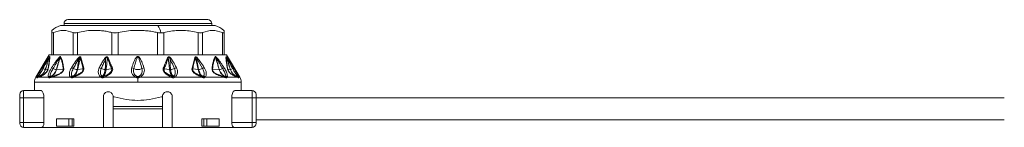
# Model space of a CAD drawing. Header units: millimetres. Extents: x -447 to 1924, y -61 to 422.
# Tile 18 of 57: x 90 to 290, y 158 to 180. Entities that reach past the tile are written whole.
import ezdxf

# ---------------------------------------------------------------- set-up
doc = ezdxf.new("R2010")
doc.units = ezdxf.units.MM

# ---------------------------------------------------------------- blocks, each defined once
blk = doc.blocks.new('Drawing View2')
at = {"color": 7, "linetype": 'Continuous', "lineweight": 18}
for p, q in [((0.69, 0.4), (30.69, 0.4)), ((0.69, 0), (0.69, 0.4)), ((1.49, 1.2), (29.89, 1.2)), ((30.69, 0), (30.69, 0.4)), ((-1.81, -6), (-1.81, -1.43)), ((-1.47, -6), (-1.47, -1.43)), ((0, 0), (19.75, 0)), ((2.54, -6), (2.54, -1.43)), ((3.46, -6), (3.46, -1.43)), ((10.42, -6), (10.42, -1.43)), ((11.67, -6), (11.67, -1.43)), ((19.71, -6), (19.71, -1.43)), ((19.75, 0), (31.38, 0)), ((20.96, -6), (20.96, -1.43)), ((27.92, -6), (27.92, -1.43)), ((28.84, -6), (28.84, -1.43)), ((32.86, -6), (32.86, -1.43)), ((33.19, -1), (33.19, -1.43)), ((33.19, -6), (33.19, -1.43)), ((-2.31, -6), (-5.02, -10.52)), ((-3.74, -8.59), (-3.34, -7.96)), ((-2.31, -6), (-1.81, -6)), ((-1.59, -6), (-1.8, -6)), ((-1.59, -6), (2.68, -6)), ((3.26, -6), (2.68, -6)), ((3.26, -6), (10.64, -6)), ((4.11, -6.49), (4.69, -8.71)), ((11.43, -6), (10.64, -6)), ((11.43, -6), (19.95, -6)), ((20.74, -6), (19.95, -6)), ((20.74, -6), (28.12, -6)), ((27.27, -6.49), (26.69, -8.71)), ((28.81, -8.78), (27.68, -6.74)), ((28.7, -6), (28.12, -6)), ((28.7, -6), (32.97, -6)), ((33.18, -6), (32.97, -6)), ((33.19, -6), (33.69, -6)), ((33.69, -6), (36.41, -10.52)), ((-3.1, -8.97), (-2.6, -8.91)), ((-0.83, -8.97), (0.52, -8.87)), ((3.47, -8.97), (4.54, -8.82)), ((9.24, -8.96), (10.32, -8.81)), ((22.14, -8.96), (21.06, -8.81)), ((27.91, -8.97), (26.84, -8.82)), ((32.21, -8.97), (30.86, -8.87)), ((33.98, -8.91), (34.48, -8.97)), ((-5.31, -11.55), (-5.31, -13.25)), ((15.69, -11.55), (-5.31, -11.55)), ((-4.78, -10.52), (-5.02, -10.52)), ((-4.48, -10.52), (-4.77, -10.65)), ((-2.46, -10.52), (-4.48, -10.52)), ((2.04, -10.52), (-1.9, -10.52)), ((8.2, -10.52), (2.63, -10.52)), ((15.25, -10.52), (8.87, -10.52)), ((15.69, -10.4), (15.69, -10.65)), ((15.69, -11.55), (15.69, -10.65)), ((36.69, -11.55), (15.69, -11.55)), ((22.51, -10.52), (16.13, -10.52)), ((28.75, -10.52), (23.18, -10.52)), ((33.28, -10.52), (29.34, -10.52)), ((35.86, -10.52), (33.84, -10.52)), ((36.15, -10.65), (35.86, -10.52)), ((36.41, -10.52), (36.16, -10.52)), ((36.69, -13.25), (36.69, -11.55)), ((-7.51, -14.75), (-7.51, -13.25)), ((-7.51, -13.25), (-4, -13.25)), ((35.38, -13.25), (38.89, -13.25)), ((38.89, -13.25), (38.89, -14.75)), ((-8.31, -14.75), (-8.31, -14.05)), ((-8.31, -14.75), (-7.51, -14.75)), ((-8.31, -19.75), (-8.31, -14.75)), ((-7.51, -19.75), (-7.51, -14.75)), ((-7.51, -14.75), (-3.38, -14.75)), ((-3.38, -19.75), (-3.38, -14.75)), ((8.69, -14.5), (8.69, -20.75)), ((10.69, -14.5), (10.9, -14.5)), ((10.69, -16.5), (10.69, -14.5)), ((20.48, -14.5), (20.69, -14.5)), ((20.69, -14.5), (20.69, -16.5)), ((22.69, -20.75), (22.69, -14.5)), ((34.76, -19.75), (34.76, -14.75)), ((34.76, -14.75), (38.89, -14.75)), ((39.69, -14.75), (38.89, -14.75)), ((38.89, -14.75), (38.89, -19.75)), ((39.69, -14.05), (39.69, -14.75)), ((39.69, -14.75), (191.69, -14.75)), ((39.69, -14.75), (39.69, -19.75)), ((20.69, -16.5), (10.69, -16.5)), ((10.69, -17), (10.69, -16.5)), ((20.69, -17), (10.69, -17)), ((10.69, -20.75), (10.69, -17)), ((20.69, -17), (20.69, -16.5)), ((20.69, -17), (20.69, -20.75)), ((-8.31, -19.75), (-8.31, -19.95)), ((-8.31, -19.75), (-7.51, -19.75)), ((-7.51, -20.75), (-7.51, -19.75)), ((-7.51, -19.75), (-3.38, -19.75)), ((-0.82, -19), (-0.82, -20.5)), ((1.65, -19), (-0.82, -19)), ((1.65, -20.5), (1.65, -19)), ((1.65, -19), (2.32, -19)), ((2.32, -20.5), (2.32, -19)), ((2.71, -19), (2.32, -19)), ((2.71, -19), (2.71, -20.5)), ((28.67, -19), (28.67, -20.5)), ((29.06, -19), (28.67, -19)), ((29.06, -19), (29.73, -19)), ((29.06, -20.5), (29.06, -19)), ((29.73, -20.5), (29.73, -19)), ((32.2, -19), (29.73, -19)), ((32.2, -19), (32.2, -20.5)), ((38.89, -19.75), (34.76, -19.75)), ((38.89, -19.75), (38.89, -20.75)), ((39.69, -19.75), (38.89, -19.75)), ((39.69, -19.25), (191.69, -19.25)), ((39.69, -19.75), (39.69, -19.95)), ((-3.81, -20.75), (-7.51, -20.75)), ((-3.81, -20.75), (8.69, -20.75)), ((1.65, -20.5), (-0.82, -20.5)), ((2.32, -20.5), (1.65, -20.5)), ((2.71, -20.5), (2.32, -20.5)), ((10.69, -20.75), (8.69, -20.75)), ((10.69, -20.75), (20.69, -20.75)), ((22.69, -20.75), (20.69, -20.75)), ((22.69, -20.75), (35.19, -20.75)), ((29.06, -20.5), (28.67, -20.5)), ((29.73, -20.5), (29.06, -20.5)), ((32.2, -20.5), (29.73, -20.5)), ((38.89, -20.75), (35.19, -20.75))]:
    blk.add_line(p, q, dxfattribs=at)
for centre, radius, start, end in [((1.49, 0.4), 0.8, 90, 180), ((29.89, 0.4), 0.8, 0, 90), ((29.85, -4.92), 5.15, 49.5824, 72.7451), ((1.53, -4.92), 5.15, 107.2549, 130.4305), ((16.54, -2.16), 3.87, 9.576, 33.9463), ((-1.98, -6.49), 0.324, 155.8429, 174.655), ((-1.8, -6.59), 0.49, 147.2626, 160.2891), ((0.14, -6.38), 0.386, 187.5089, 203.9881), ((0.38, -6.68), 0.526, 140.7173, 153.7493), ((-7.33, -19.32), 16.73, 48.7638, 49.3774), ((4.42, -6.97), 0.57, 122.4971, 138.7551), ((8.23, -8.11), 1.55, 54.1818, 62.9072), ((10.02, -7.33), 0.791, 114.7837, 129.6376), ((21.36, -7.33), 0.791, 50.3624, 65.2163), ((23.15, -8.11), 1.55, 117.0941, 125.8165), ((26.96, -6.97), 0.57, 41.2449, 57.5029), ((38.77, -19.4), 16.84, 130.6238, 131.2337), ((31, -6.68), 0.526, 26.2508, 39.2827), ((31.24, -6.38), 0.386, 336.0145, 352.4888), ((33.19, -6.59), 0.49, 19.7109, 32.7374), ((33.36, -6.49), 0.324, 5.3451, 24.157), ((-3.36, -8.42), 0.414, 204.0865, 239.4434), ((-2.6, -7.13), 1.91, 239.4043, 254.6198), ((-3.11, -8.94), 0.0356, 267.4158, 276.3201), ((-2.32, -9.04), 0.304, 131.4359, 155.0717), ((-16.88, -31.82), 27.68, 56.3517, 57.0582), ((-0.63, -6.89), 2.1, 244.1185, 263.6115), ((0.87, -9.14), 0.446, 123.9682, 142.8148), ((1.56, -10.31), 1.84, 56.6046, 69.537), ((3.54, -6.58), 2.4, 246.2439, 265.3332), ((4.93, -9.23), 0.573, 115.027, 133.6959), ((7.53, -9.84), 1.29, 55.3117, 75.3484), ((9.17, -6.79), 2.19, 245.4117, 266.2911), ((10.81, -9.47), 0.815, 110.5166, 126.6125), ((14.28, -9.49), 0.913, 50.851, 78.7073), ((15.69, -7.16), 1.82, 242.6733, 297.3267), ((17.1, -9.49), 0.913, 101.2927, 129.149), ((20.57, -9.47), 0.815, 53.3875, 69.4834), ((22.21, -6.79), 2.19, 273.7089, 294.5883), ((23.85, -9.84), 1.29, 104.6516, 124.6883), ((26.45, -9.23), 0.573, 46.3041, 64.973), ((27.84, -6.58), 2.4, 274.6668, 293.7561), ((29.82, -10.31), 1.84, 110.463, 123.3954), ((30.51, -9.14), 0.446, 37.1852, 56.0318), ((32.23, -8.64), 0.332, 265.9431, 271.6453), ((32.01, -6.89), 2.1, 276.3884, 295.8815), ((48.26, -31.82), 27.68, 122.9418, 123.6483), ((33.7, -9.04), 0.304, 24.9283, 48.5641), ((34.49, -8.94), 0.0357, 263.7523, 272.6346), ((33.98, -7.13), 1.91, 285.3802, 300.5957), ((34.74, -8.42), 0.414, 300.5566, 335.9135), ((-3.31, -11.55), 2, 149.0362, 180), ((-4.4, -10.8), 0.47, 100.9672, 144.8077), ((-4.34, -10.87), 0.5, 109.1019, 153.0969), ((-4.33, -10.86), 0.482, 109.3625, 154.2596), ((-4.07, -10.75), 0.464, 111.8132, 151.3198), ((-2.04, -10.88), 0.556, 101.6448, 140.4638), ((-1.91, -10.86), 0.489, 111.492, 154.5199), ((-1.88, -10.76), 0.399, 113.9413, 162.016), ((-1.55, -10.65), 0.374, 116.4592, 160.1268), ((2.49, -10.89), 0.575, 104.4162, 140.4213), ((2.63, -10.85), 0.506, 114.2513, 153.2837), ((2.76, -10.55), 0.248, 134.0214, 187.8098), ((2.86, -10.49), 0.235, 136.7077, 188.1385), ((8.64, -10.84), 0.543, 110.8768, 144.3208), ((8.8, -10.82), 0.521, 122.0688, 155.3334), ((15.77, -10.8), 0.582, 126.5982, 151.6209), ((15.61, -10.8), 0.582, 28.3791, 53.4018), ((22.58, -10.82), 0.521, 24.6665, 57.9313), ((22.74, -10.84), 0.543, 35.6794, 69.1233), ((28.52, -10.49), 0.235, 351.8615, 43.2923), ((28.62, -10.55), 0.248, 352.1904, 45.9787), ((28.75, -10.85), 0.506, 26.7162, 65.7487), ((28.89, -10.89), 0.575, 39.5788, 75.5838), ((32.93, -10.65), 0.374, 19.8732, 63.5408), ((33.26, -10.76), 0.399, 17.9841, 66.0586), ((33.29, -10.86), 0.489, 25.4801, 68.508), ((33.42, -10.88), 0.556, 39.5362, 78.3552), ((35.45, -10.75), 0.464, 28.6802, 68.1868), ((35.78, -10.8), 0.47, 35.1923, 79.0329), ((35.71, -10.86), 0.482, 25.7404, 70.6374), ((35.72, -10.87), 0.5, 26.9031, 70.898), ((34.69, -11.55), 2, 0, 30.9638), ((-7.51, -14.05), 0.8, 90, 180), ((38.89, -14.05), 0.8, 0, 90), ((-7.51, -19.95), 0.8, 180, 270), ((38.89, -19.95), 0.8, 270, 0)]:
    blk.add_arc(centre, radius, start, end, dxfattribs=at)
for points, knots in [([(-1.81, -1.43), (-1.81, -1.14), (-1.81, -0.85), (-1.81, -1), (-1.81, -1)], [0, 0, 0, 0, 0.998199, 1, 1, 1, 1]), ([(2.54, -1.43), (1.87, -1.22), (0.54, -0.78), (-0.8, -1.22), (-1.47, -1.43)], [0, 0, 0, 0, 0.499632, 1, 1, 1, 1]), ([(10.42, -1.43), (10.11, -1.36), (9.48, -1.2), (8.52, -1.07), (7.47, -0.99), (6.27, -0.99), (4.9, -1.1), (3.95, -1.32), (3.46, -1.43)], [0, 0, 0, 0, 0.135419, 0.274991, 0.415244, 0.585607, 0.785782, 1, 1, 1, 1]), ([(19.71, -1.43), (19.35, -1.36), (18.63, -1.2), (17.51, -1.07), (16.3, -0.99), (14.92, -0.99), (13.34, -1.1), (12.24, -1.32), (11.67, -1.43)], [0, 0, 0, 0, 0.135414, 0.274984, 0.415234, 0.58558, 0.78576, 1, 1, 1, 1]), ([(19.71, -1.43), (19.83, -1.46), (20.05, -1.51), (20.26, -1.51), (20.36, -1.52)], [0, 0, 0, 0, 0.573868, 1, 1, 1, 1]), ([(20.36, -1.52), (20.47, -1.51), (20.68, -1.5), (20.87, -1.46), (20.96, -1.43)], [0, 0, 0, 0, 0.54545, 1, 1, 1, 1]), ([(27.92, -1.43), (27.43, -1.32), (26.48, -1.1), (25.11, -1), (23.27, -0.98), (21.91, -1.25), (20.96, -1.43)], [0, 0, 0, 0, 0.21393, 0.414834, 0.587057, 1, 1, 1, 1]), ([(32.86, -1.43), (32.18, -1.22), (30.85, -0.78), (29.51, -1.22), (28.84, -1.43)], [0, 0, 0, 0, 0.500234, 1, 1, 1, 1]), ([(-3.58, -8.78), (-3.37, -8.41), (-3.03, -7.82), (-2.65, -7.11), (-2.43, -6.7), (-2.34, -6.53), (-2.3, -6.46)], [0, 0, 0, 0, 0.470738, 0.766879, 0.908603, 1, 1, 1, 1]), ([(-3.34, -7.96), (-3.25, -7.81), (-3.01, -7.44), (-2.71, -6.97), (-2.44, -6.57), (-2.32, -6.42), (-2.28, -6.36)], [0, 0, 0, 0, 0.253563, 0.655047, 0.855267, 1, 1, 1, 1]), ([(-2.3, -6.46), (-2.35, -6.63), (-2.45, -6.97), (-2.63, -7.51), (-2.85, -8.18), (-3.01, -8.68), (-3.11, -8.97)], [0, 0, 0, 0, 0.201655, 0.404918, 0.64705, 1, 1, 1, 1]), ([(-2.27, -6.42), (-2.33, -6.6), (-2.44, -6.94), (-2.62, -7.49), (-2.84, -8.16), (-3, -8.67), (-3.1, -8.97)], [0, 0, 0, 0, 0.215335, 0.398234, 0.642077, 1, 1, 1, 1]), ([(-2.27, -6.42), (-2.26, -6.59), (-2.24, -6.91), (-2.38, -7.83), (-2.52, -8.53), (-2.6, -8.91)], [0, 0, 0, 0, 0.3425593, 0.6462348, 1, 1, 1, 1]), ([(-2.22, -6.32), (-2.21, -6.47), (-2.19, -6.75), (-2.3, -7.62), (-2.44, -8.37), (-2.52, -8.81)], [0, 0, 0, 0, 0.308412, 0.587789, 1, 1, 1, 1]), ([(-2.3, -6.46), (-2.3, -6.45), (-2.29, -6.44), (-2.28, -6.42), (-2.27, -6.41), (-2.27, -6.41), (-2.27, -6.42), (-2.27, -6.42)], [0, 0, 0, 0, 0.312066, 0.577689, 0.709478, 0.846396, 1, 1, 1, 1]), ([(-2.28, -6.36), (-2.26, -6.34), (-2.24, -6.32), (-2.22, -6.31), (-2.22, -6.32), (-2.22, -6.32)], [0, 0, 0, 0, 0.527893, 0.7496455, 1, 1, 1, 1]), ([(-1.83, -8.59), (-1.61, -8.27), (-1.25, -7.73), (-0.73, -6.99), (-0.4, -6.61), (-0.24, -6.43)], [0, 0, 0, 0, 0.427707, 0.722359, 1, 1, 1, 1]), ([(-1.54, -8.78), (-1.35, -8.45), (-1.02, -7.9), (-0.59, -7.15), (-0.33, -6.73), (-0.21, -6.53)], [0, 0, 0, 0, 0.4373839, 0.7346037, 1, 1, 1, 1]), ([(-0.21, -6.53), (-0.29, -6.86), (-0.48, -7.68), (-0.72, -8.49), (-0.86, -8.97)], [0, 0, 0, 0, 0.404874, 1, 1, 1, 1]), ([(-0.09, -6.44), (-0.14, -6.61), (-0.24, -6.94), (-0.4, -7.49), (-0.59, -8.16), (-0.74, -8.68), (-0.83, -8.97)], [0, 0, 0, 0, 0.199401, 0.389589, 0.65075, 1, 1, 1, 1]), ([(-0.24, -6.43), (-0.22, -6.4), (-0.17, -6.36), (-0.11, -6.33), (-0.08, -6.32), (-0.05, -6.32), (-0.03, -6.33), (-0.03, -6.34)], [0, 0, 0, 0, 0.303841, 0.543349, 0.671179, 0.821746, 1, 1, 1, 1]), ([(-0.21, -6.53), (-0.2, -6.51), (-0.17, -6.48), (-0.14, -6.44), (-0.12, -6.42), (-0.11, -6.42), (-0.1, -6.42), (-0.1, -6.43), (-0.09, -6.44), (-0.09, -6.44)], [0, 0, 0, 0, 0.3366965, 0.5652326, 0.6587129, 0.7523062, 0.8216938, 0.9026669, 1, 1, 1, 1]), ([(-0.09, -6.44), (0.02, -6.67), (0.22, -7.09), (0.41, -7.94), (0.48, -8.54), (0.52, -8.87)], [0, 0, 0, 0, 0.364986, 0.653176, 1, 1, 1, 1]), ([(-0.03, -6.34), (0.07, -6.52), (0.27, -6.88), (0.43, -7.54), (0.55, -8.18), (0.6, -8.57), (0.62, -8.77)], [0, 0, 0, 0, 0.283427, 0.598157, 0.79281, 1, 1, 1, 1]), ([(2.2, -8.59), (2.46, -8.17), (2.88, -7.49), (3.38, -6.86), (3.57, -6.62)], [0, 0, 0, 0, 0.629625, 1, 1, 1, 1]), ([(2.57, -8.78), (2.73, -8.49), (2.97, -8.06), (3.27, -7.5), (3.49, -7.11), (3.63, -6.87), (3.7, -6.74)], [0, 0, 0, 0, 0.429633, 0.636413, 0.813229, 1, 1, 1, 1]), ([(3.7, -6.74), (3.67, -7.09), (3.59, -7.83), (3.43, -8.57), (3.34, -8.97)], [0, 0, 0, 0, 0.460533, 1, 1, 1, 1]), ([(3.99, -6.59), (3.95, -6.76), (3.87, -7.1), (3.75, -7.65), (3.62, -8.27), (3.52, -8.72), (3.47, -8.97)], [0, 0, 0, 0, 0.213459, 0.429379, 0.690191, 1, 1, 1, 1]), ([(3.57, -6.62), (3.61, -6.58), (3.67, -6.51), (3.78, -6.43), (3.87, -6.37), (3.95, -6.35), (4.02, -6.36), (4.08, -6.41), (4.1, -6.46), (4.11, -6.49)], [0, 0, 0, 0, 0.202674, 0.363901, 0.493169, 0.594446, 0.716905, 0.852714, 1, 1, 1, 1]), ([(3.7, -6.74), (3.73, -6.7), (3.77, -6.62), (3.84, -6.53), (3.89, -6.48), (3.93, -6.46), (3.95, -6.46), (3.96, -6.47), (3.97, -6.49), (3.98, -6.53), (3.99, -6.57), (3.99, -6.59)], [0, 0, 0, 0, 0.274116, 0.463194, 0.592982, 0.653123, 0.685144, 0.720858, 0.783468, 0.856593, 1, 1, 1, 1]), ([(3.99, -6.59), (4.1, -6.98), (4.31, -7.69), (4.46, -8.46), (4.54, -8.82)], [0, 0, 0, 0, 0.53826, 1, 1, 1, 1]), ([(7.86, -8.59), (7.99, -8.32), (8.2, -7.93), (8.48, -7.42), (8.7, -7.07), (8.86, -6.84), (8.94, -6.73)], [0, 0, 0, 0, 0.420929, 0.628617, 0.808166, 1, 1, 1, 1]), ([(8.26, -8.78), (8.39, -8.5), (8.56, -8.1), (8.8, -7.58), (8.97, -7.21), (9.08, -6.97), (9.14, -6.85)], [0, 0, 0, 0, 0.425602, 0.634107, 0.812726, 1, 1, 1, 1]), ([(8.94, -6.73), (8.98, -6.68), (9.06, -6.58), (9.19, -6.47), (9.32, -6.4), (9.45, -6.38), (9.55, -6.42), (9.63, -6.5), (9.67, -6.57), (9.69, -6.61)], [0, 0, 0, 0, 0.195281, 0.351729, 0.494735, 0.605844, 0.71819, 0.84666, 1, 1, 1, 1]), ([(9.14, -6.85), (9.14, -7.18), (9.15, -7.89), (9.07, -8.59), (9.03, -8.97)], [0, 0, 0, 0, 0.4557088, 1, 1, 1, 1]), ([(9.14, -6.85), (9.18, -6.76), (9.23, -6.65), (9.32, -6.54), (9.37, -6.5), (9.41, -6.5), (9.43, -6.5), (9.45, -6.51), (9.47, -6.54), (9.5, -6.62), (9.51, -6.68), (9.52, -6.72)], [0, 0, 0, 0, 0.3889974, 0.4912743, 0.5782214, 0.607166, 0.63573, 0.6660148, 0.7004174, 0.8248318, 1, 1, 1, 1]), ([(9.52, -6.72), (9.49, -6.88), (9.45, -7.2), (9.39, -7.72), (9.32, -8.3), (9.27, -8.73), (9.24, -8.96)], [0, 0, 0, 0, 0.21465, 0.427263, 0.688154, 1, 1, 1, 1]), ([(9.52, -6.72), (9.69, -7.15), (9.97, -7.83), (10.23, -8.54), (10.32, -8.81)], [0, 0, 0, 0, 0.619883, 1, 1, 1, 1]), ([(9.69, -6.61), (9.87, -7.04), (10.16, -7.72), (10.42, -8.43), (10.52, -8.7)], [0, 0, 0, 0, 0.620107, 1, 1, 1, 1]), ([(16.92, -8.59), (16.78, -8.17), (16.56, -7.52), (16.22, -6.78), (15.97, -6.44), (15.81, -6.34), (15.72, -6.31), (15.6, -6.32), (15.47, -6.39), (15.31, -6.56), (15.1, -6.9), (14.8, -7.59), (14.59, -8.2), (14.46, -8.59)], [0, 0, 0, 0, 0.25126, 0.396042, 0.462455, 0.47993, 0.495701, 0.509284, 0.540179, 0.56984, 0.63555, 0.761953, 1, 1, 1, 1]), ([(16.53, -8.78), (16.41, -8.35), (16.22, -7.69), (15.98, -6.93), (15.85, -6.57), (15.76, -6.45), (15.73, -6.43), (15.71, -6.42), (15.69, -6.41), (15.65, -6.42), (15.61, -6.46), (15.56, -6.53), (15.49, -6.69), (15.36, -7.04), (15.14, -7.76), (14.97, -8.37), (14.85, -8.78)], [0, 0, 0, 0, 0.264351, 0.412633, 0.474696, 0.48507, 0.49331, 0.496676, 0.499653, 0.505093, 0.516526, 0.530686, 0.554354, 0.619061, 0.749435, 1, 1, 1, 1]), ([(21.69, -6.61), (21.51, -7.04), (21.22, -7.72), (20.96, -8.43), (20.86, -8.7)], [0, 0, 0, 0, 0.620302, 1, 1, 1, 1]), ([(21.86, -6.72), (21.69, -7.15), (21.41, -7.83), (21.15, -8.54), (21.06, -8.81)], [0, 0, 0, 0, 0.620078, 1, 1, 1, 1]), ([(22.44, -6.73), (22.4, -6.67), (22.31, -6.57), (22.17, -6.45), (22.03, -6.39), (21.91, -6.38), (21.81, -6.43), (21.74, -6.51), (21.71, -6.58), (21.69, -6.61)], [0, 0, 0, 0, 0.215253, 0.384528, 0.526066, 0.634008, 0.741365, 0.859377, 1, 1, 1, 1]), ([(22.24, -6.85), (22.2, -6.77), (22.15, -6.65), (22.05, -6.54), (22.01, -6.51), (21.98, -6.5), (21.96, -6.5), (21.93, -6.51), (21.9, -6.55), (21.88, -6.62), (21.87, -6.69), (21.86, -6.72)], [0, 0, 0, 0, 0.388357, 0.520208, 0.561559, 0.599385, 0.626917, 0.655418, 0.720654, 0.8386, 1, 1, 1, 1]), ([(22.14, -8.96), (22.09, -8.57), (22.03, -8.02), (21.95, -7.36), (21.9, -7), (21.88, -6.8), (21.86, -6.72)], [0, 0, 0, 0, 0.523004, 0.738676, 0.891237, 1, 1, 1, 1]), ([(22.35, -8.97), (22.29, -8.47), (22.21, -7.77), (22.23, -7.06), (22.24, -6.85)], [0, 0, 0, 0, 0.713706, 1, 1, 1, 1]), ([(23.12, -8.78), (22.93, -8.36), (22.65, -7.72), (22.35, -7.08), (22.24, -6.85)], [0, 0, 0, 0, 0.653194, 1, 1, 1, 1]), ([(23.52, -8.59), (23.32, -8.18), (22.99, -7.54), (22.59, -6.94), (22.44, -6.73)], [0, 0, 0, 0, 0.647777, 1, 1, 1, 1]), ([(27.39, -6.59), (27.28, -6.98), (27.07, -7.69), (26.92, -8.46), (26.84, -8.82)], [0, 0, 0, 0, 0.538008, 1, 1, 1, 1]), ([(27.81, -6.62), (27.76, -6.57), (27.66, -6.46), (27.51, -6.37), (27.41, -6.35), (27.34, -6.37), (27.3, -6.42), (27.28, -6.46), (27.27, -6.49)], [0, 0, 0, 0, 0.288282, 0.527872, 0.63604, 0.745985, 0.866726, 1, 1, 1, 1]), ([(27.68, -6.74), (27.64, -6.67), (27.59, -6.59), (27.52, -6.51), (27.49, -6.48), (27.47, -6.47), (27.44, -6.46), (27.43, -6.47), (27.41, -6.48), (27.4, -6.53), (27.39, -6.57), (27.39, -6.59)], [0, 0, 0, 0, 0.417962, 0.499227, 0.568004, 0.625153, 0.663526, 0.70174, 0.744407, 0.854368, 1, 1, 1, 1]), ([(27.91, -8.97), (27.82, -8.56), (27.7, -7.97), (27.54, -7.25), (27.46, -6.87), (27.41, -6.67), (27.39, -6.59)], [0, 0, 0, 0, 0.520969, 0.746084, 0.897635, 1, 1, 1, 1]), ([(28.04, -8.97), (27.92, -8.44), (27.75, -7.7), (27.69, -6.96), (27.68, -6.74)], [0, 0, 0, 0, 0.71325, 1, 1, 1, 1]), ([(29.18, -8.59), (28.94, -8.21), (28.52, -7.53), (28.03, -6.9), (27.81, -6.62)], [0, 0, 0, 0, 0.570277, 1, 1, 1, 1]), ([(31.41, -6.34), (31.31, -6.52), (31.11, -6.88), (30.95, -7.54), (30.83, -8.18), (30.78, -8.57), (30.76, -8.77)], [0, 0, 0, 0, 0.2837068, 0.5987607, 0.793171, 1, 1, 1, 1]), ([(31.47, -6.44), (31.36, -6.67), (31.16, -7.09), (30.97, -7.94), (30.9, -8.54), (30.86, -8.87)], [0, 0, 0, 0, 0.365567, 0.653732, 1, 1, 1, 1]), ([(31.62, -6.43), (31.6, -6.4), (31.55, -6.36), (31.49, -6.33), (31.45, -6.32), (31.43, -6.32), (31.41, -6.34), (31.41, -6.34)], [0, 0, 0, 0, 0.317365, 0.562223, 0.68531, 0.828098, 1, 1, 1, 1]), ([(31.59, -6.53), (31.58, -6.51), (31.55, -6.47), (31.52, -6.44), (31.5, -6.42), (31.49, -6.42), (31.48, -6.42), (31.48, -6.43), (31.47, -6.44), (31.47, -6.44)], [0, 0, 0, 0, 0.350592, 0.583117, 0.673422, 0.761724, 0.827666, 0.905665, 1, 1, 1, 1]), ([(32.21, -8.97), (32.09, -8.56), (31.91, -7.96), (31.7, -7.22), (31.58, -6.79), (31.5, -6.55), (31.47, -6.44)], [0, 0, 0, 0, 0.493755, 0.710629, 0.876371, 1, 1, 1, 1]), ([(32.24, -8.97), (32.15, -8.64), (31.99, -8.08), (31.75, -7.26), (31.65, -6.78), (31.59, -6.53)], [0, 0, 0, 0, 0.40792, 0.697704, 1, 1, 1, 1]), ([(32.92, -8.78), (32.73, -8.46), (32.41, -7.92), (31.98, -7.17), (31.72, -6.74), (31.59, -6.53)], [0, 0, 0, 0, 0.425144, 0.717363, 1, 1, 1, 1]), ([(33.21, -8.59), (33, -8.28), (32.64, -7.75), (32.13, -7.01), (31.79, -6.62), (31.62, -6.43)], [0, 0, 0, 0, 0.415711, 0.705132, 1, 1, 1, 1]), ([(33.9, -8.81), (33.83, -8.41), (33.7, -7.71), (33.57, -6.8), (33.59, -6.49), (33.6, -6.32)], [0, 0, 0, 0, 0.366467, 0.656613, 1, 1, 1, 1]), ([(33.6, -6.32), (33.6, -6.32), (33.6, -6.31), (33.62, -6.32), (33.64, -6.34), (33.66, -6.36)], [0, 0, 0, 0, 0.222827, 0.488483, 1, 1, 1, 1]), ([(33.98, -8.91), (33.9, -8.51), (33.76, -7.81), (33.62, -6.9), (33.64, -6.59), (33.65, -6.42)], [0, 0, 0, 0, 0.368099, 0.658336, 1, 1, 1, 1]), ([(33.65, -6.42), (33.65, -6.42), (33.65, -6.41), (33.65, -6.41), (33.66, -6.42), (33.67, -6.44), (33.68, -6.45), (33.68, -6.46)], [0, 0, 0, 0, 0.1325738, 0.2714669, 0.4378353, 0.6868287, 1, 1, 1, 1]), ([(34.48, -8.97), (34.34, -8.55), (34.15, -7.94), (33.9, -7.19), (33.76, -6.77), (33.68, -6.52), (33.65, -6.42)], [0, 0, 0, 0, 0.5028072, 0.7085926, 0.8855603, 1, 1, 1, 1]), ([(33.66, -6.36), (33.68, -6.39), (33.74, -6.47), (33.9, -6.69), (34.15, -7.06), (34.57, -7.72), (34.91, -8.25), (35.12, -8.59)], [0, 0, 0, 0, 0.063949, 0.139633, 0.317237, 0.568463, 1, 1, 1, 1]), ([(34.49, -8.97), (34.37, -8.62), (34.18, -8.03), (33.91, -7.19), (33.76, -6.71), (33.68, -6.46)], [0, 0, 0, 0, 0.426007, 0.700145, 1, 1, 1, 1]), ([(33.68, -6.46), (33.73, -6.55), (33.85, -6.77), (34.08, -7.21), (34.45, -7.89), (34.76, -8.43), (34.96, -8.78)], [0, 0, 0, 0, 0.12348, 0.298954, 0.554672, 1, 1, 1, 1]), ([(-4.78, -10.52), (-4.75, -10.44), (-4.68, -10.24), (-4.42, -9.73), (-4.09, -9.15), (-3.85, -8.76), (-3.74, -8.59)], [0, 0, 0, 0, 0.210078, 0.472065, 0.762912, 1, 1, 1, 1]), ([(-3.11, -8.97), (-3.21, -9.2), (-3.39, -9.62), (-3.88, -10.12), (-4.28, -10.3), (-4.5, -10.4)], [0, 0, 0, 0, 0.361519, 0.649049, 1, 1, 1, 1]), ([(-4.49, -10.33), (-4.47, -10.3), (-4.42, -10.22), (-4.29, -10), (-4.1, -9.67), (-3.84, -9.23), (-3.66, -8.93), (-3.58, -8.78)], [0, 0, 0, 0, 0.117161, 0.239899, 0.491313, 0.74564, 1, 1, 1, 1]), ([(-3.1, -8.97), (-3.2, -9.2), (-3.38, -9.6), (-3.86, -10.11), (-4.27, -10.3), (-4.49, -10.4)], [0, 0, 0, 0, 0.351286, 0.635427, 1, 1, 1, 1]), ([(-2.52, -8.81), (-2.54, -8.86), (-2.56, -8.97), (-2.63, -9.15), (-2.73, -9.34), (-2.89, -9.57), (-3.12, -9.81), (-3.42, -10.04), (-3.76, -10.23), (-4.14, -10.4), (-4.35, -10.48), (-4.48, -10.52)], [0, 0, 0, 0, 0.053488, 0.101165, 0.145724, 0.192526, 0.283011, 0.383772, 0.541991, 0.738283, 1, 1, 1, 1]), ([(-2.6, -8.91), (-2.61, -8.95), (-2.62, -9.04), (-2.68, -9.18), (-2.76, -9.33), (-2.86, -9.48), (-2.98, -9.62), (-3.16, -9.78), (-3.7, -10.15), (-3.99, -10.24), (-4.24, -10.32)], [0, 0, 0, 0, 0.051327, 0.09442, 0.134349, 0.174419, 0.220939, 0.27713, 0.398157, 1, 1, 1, 1]), ([(-2.46, -10.52), (-2.48, -10.47), (-2.53, -10.35), (-2.5, -10.07), (-2.4, -9.68), (-2.18, -9.16), (-1.94, -8.78), (-1.83, -8.59)], [0, 0, 0, 0, 0.137707, 0.297654, 0.485766, 0.740451, 1, 1, 1, 1]), ([(-2.15, -10.33), (-2.15, -10.3), (-2.16, -10.22), (-2.12, -10), (-2.01, -9.67), (-1.81, -9.23), (-1.63, -8.93), (-1.54, -8.78)], [0, 0, 0, 0, 0.117122, 0.23984, 0.491204, 0.745529, 1, 1, 1, 1]), ([(-0.86, -8.97), (-0.93, -9.16), (-1.05, -9.5), (-1.33, -9.87), (-1.65, -10.19), (-1.92, -10.32), (-2.09, -10.4)], [0, 0, 0, 0, 0.294643, 0.521096, 0.701932, 1, 1, 1, 1]), ([(-0.83, -8.97), (-0.89, -9.16), (-1.02, -9.5), (-1.29, -9.87), (-1.62, -10.18), (-1.88, -10.32), (-2.04, -10.4)], [0, 0, 0, 0, 0.294538, 0.521008, 0.701872, 1, 1, 1, 1]), ([(0.62, -8.77), (0.63, -8.82), (0.63, -8.92), (0.6, -9.1), (0.52, -9.27), (0.3, -9.58), (-0.14, -9.9), (-0.67, -10.14), (-1.28, -10.36), (-1.67, -10.46), (-1.9, -10.52)], [0, 0, 0, 0, 0.054232, 0.103303, 0.150337, 0.200897, 0.369635, 0.542742, 0.734318, 1, 1, 1, 1]), ([(0.52, -8.87), (0.52, -8.91), (0.54, -8.99), (0.52, -9.12), (0.46, -9.27), (0.35, -9.41), (0.22, -9.54), (0.01, -9.69), (-0.7, -10.07), (-1.25, -10.2), (-1.72, -10.32)], [0, 0, 0, 0, 0.051613, 0.09536, 0.137319, 0.180165, 0.228028, 0.285272, 0.402314, 1, 1, 1, 1]), ([(-0.86, -8.97), (-0.85, -8.97), (-0.84, -8.97), (-0.83, -8.97), (-0.83, -8.97)], [0, 0, 0, 0, 0.559976, 1, 1, 1, 1]), ([(2.04, -10.52), (1.99, -10.47), (1.87, -10.35), (1.79, -10.08), (1.78, -9.69), (1.89, -9.17), (2.09, -8.79), (2.2, -8.59)], [0, 0, 0, 0, 0.136663, 0.294577, 0.479617, 0.72985, 1, 1, 1, 1]), ([(2.34, -10.33), (2.32, -10.3), (2.26, -10.22), (2.21, -10), (2.22, -9.67), (2.33, -9.23), (2.49, -8.93), (2.57, -8.78)], [0, 0, 0, 0, 0.117118, 0.239833, 0.491188, 0.745502, 1, 1, 1, 1]), ([(3.34, -8.97), (3.29, -9.16), (3.21, -9.48), (3.01, -9.85), (2.77, -10.17), (2.56, -10.3), (2.42, -10.39)], [0, 0, 0, 0, 0.287161, 0.511571, 0.692984, 1, 1, 1, 1]), ([(3.47, -8.97), (3.42, -9.15), (3.33, -9.47), (3.14, -9.83), (2.9, -10.15), (2.71, -10.29), (2.59, -10.37)], [0, 0, 0, 0, 0.28629, 0.510661, 0.69222, 1, 1, 1, 1]), ([(4.69, -8.71), (4.7, -8.79), (4.72, -8.94), (4.65, -9.19), (4.48, -9.45), (4.12, -9.8), (3.47, -10.17), (2.93, -10.4), (2.63, -10.52)], [0, 0, 0, 0, 0.0942, 0.182499, 0.278775, 0.389657, 0.657979, 1, 1, 1, 1]), ([(4.54, -8.82), (4.55, -8.88), (4.57, -8.96), (4.55, -9.09), (4.52, -9.19), (4.46, -9.29), (4.35, -9.43), (4.05, -9.69), (3.47, -10.01), (2.97, -10.21), (2.69, -10.33)], [0, 0, 0, 0, 0.088148, 0.127362, 0.165638, 0.20809, 0.253003, 0.357761, 0.633199, 1, 1, 1, 1]), ([(3.34, -8.97), (3.37, -8.97), (3.41, -8.97), (3.45, -8.97), (3.47, -8.97)], [0, 0, 0, 0, 0.559847, 1, 1, 1, 1]), ([(8.2, -10.52), (8.08, -10.44), (7.81, -10.24), (7.63, -9.73), (7.62, -9.15), (7.78, -8.76), (7.86, -8.59)], [0, 0, 0, 0, 0.2091723, 0.4692564, 0.7606952, 1, 1, 1, 1]), ([(8.44, -10.33), (8.4, -10.3), (8.3, -10.22), (8.16, -10), (8.07, -9.67), (8.09, -9.23), (8.21, -8.93), (8.26, -8.78)], [0, 0, 0, 0, 0.117159, 0.239896, 0.491308, 0.745636, 1, 1, 1, 1]), ([(9.03, -8.97), (9, -9.17), (8.95, -9.56), (8.79, -10.07), (8.62, -10.27), (8.53, -10.38)], [0, 0, 0, 0, 0.321949, 0.6179, 1, 1, 1, 1]), ([(10.32, -8.81), (10.35, -8.87), (10.39, -8.99), (10.37, -9.2), (10.26, -9.41), (9.78, -9.88), (9.24, -10.14), (8.79, -10.35)], [0, 0, 0, 0, 0.097572, 0.186101, 0.286324, 0.407959, 1, 1, 1, 1]), ([(9.24, -8.96), (9.21, -9.17), (9.15, -9.55), (9, -10.04), (8.87, -10.24), (8.79, -10.35)], [0, 0, 0, 0, 0.342164, 0.623264, 1, 1, 1, 1]), ([(10.52, -8.7), (10.55, -8.78), (10.59, -8.94), (10.56, -9.19), (10.43, -9.46), (10.11, -9.82), (9.56, -10.18), (9.09, -10.42), (8.87, -10.52)], [0, 0, 0, 0, 0.103652, 0.20385, 0.314185, 0.440662, 0.737374, 1, 1, 1, 1]), ([(9.03, -8.97), (9.07, -8.97), (9.15, -8.97), (9.21, -8.97), (9.24, -8.96)], [0, 0, 0, 0, 0.559728, 1, 1, 1, 1]), ([(14.46, -8.59), (14.42, -8.76), (14.34, -9.08), (14.41, -9.52), (14.54, -9.85), (14.73, -10.13), (14.96, -10.37), (15.16, -10.48), (15.25, -10.52)], [0, 0, 0, 0, 0.237372, 0.431825, 0.589432, 0.718601, 0.877817, 1, 1, 1, 1]), ([(14.85, -8.78), (14.82, -8.93), (14.76, -9.23), (14.85, -9.67), (15.02, -10), (15.23, -10.22), (15.36, -10.3), (15.42, -10.33)], [0, 0, 0, 0, 0.254556, 0.508885, 0.760231, 0.882933, 1, 1, 1, 1]), ([(15.96, -10.33), (16.02, -10.3), (16.15, -10.22), (16.36, -10), (16.53, -9.67), (16.62, -9.23), (16.56, -8.93), (16.53, -8.78)], [0, 0, 0, 0, 0.11715, 0.23987, 0.49125, 0.745581, 1, 1, 1, 1]), ([(16.13, -10.52), (16.23, -10.47), (16.46, -10.34), (16.73, -10.04), (16.95, -9.63), (17.05, -9.12), (16.96, -8.76), (16.92, -8.59)], [0, 0, 0, 0, 0.147122, 0.312406, 0.50794, 0.764712, 1, 1, 1, 1]), ([(20.86, -8.7), (20.83, -8.78), (20.79, -8.93), (20.82, -9.18), (20.94, -9.43), (21.24, -9.79), (21.78, -10.16), (22.26, -10.4), (22.51, -10.52)], [0, 0, 0, 0, 0.1017236, 0.1977442, 0.3042694, 0.4235864, 0.7110771, 1, 1, 1, 1]), ([(21.06, -8.81), (21.03, -8.87), (20.99, -8.98), (21.01, -9.18), (21.11, -9.39), (21.58, -9.87), (22.13, -10.13), (22.59, -10.35)], [0, 0, 0, 0, 0.09476, 0.180727, 0.278153, 0.391304, 1, 1, 1, 1]), ([(22.59, -10.35), (22.51, -10.24), (22.38, -10.04), (22.23, -9.55), (22.17, -9.17), (22.14, -8.96)], [0, 0, 0, 0, 0.37661, 0.657741, 1, 1, 1, 1]), ([(22.35, -8.97), (22.31, -8.97), (22.23, -8.97), (22.17, -8.97), (22.14, -8.96)], [0, 0, 0, 0, 0.559727, 1, 1, 1, 1]), ([(22.85, -10.38), (22.76, -10.27), (22.6, -10.08), (22.43, -9.57), (22.38, -9.18), (22.35, -8.97)], [0, 0, 0, 0, 0.371267, 0.671006, 1, 1, 1, 1]), ([(22.94, -10.33), (22.98, -10.3), (23.08, -10.22), (23.22, -10), (23.31, -9.67), (23.29, -9.23), (23.17, -8.93), (23.12, -8.78)], [0, 0, 0, 0, 0.117149, 0.239869, 0.491248, 0.745576, 1, 1, 1, 1]), ([(23.18, -10.52), (23.27, -10.47), (23.45, -10.34), (23.64, -10.04), (23.76, -9.63), (23.75, -9.12), (23.6, -8.76), (23.52, -8.59)], [0, 0, 0, 0, 0.1468149, 0.3117355, 0.5067024, 0.7623101, 1, 1, 1, 1]), ([(26.69, -8.71), (26.68, -8.79), (26.66, -8.94), (26.73, -9.19), (26.9, -9.45), (27.26, -9.8), (27.91, -10.17), (28.45, -10.4), (28.75, -10.52)], [0, 0, 0, 0, 0.0944189, 0.1824922, 0.2787502, 0.3896868, 0.6580242, 1, 1, 1, 1]), ([(26.84, -8.82), (26.83, -8.88), (26.81, -8.96), (26.83, -9.09), (26.86, -9.19), (26.92, -9.29), (27.03, -9.43), (27.33, -9.69), (27.91, -10.01), (28.41, -10.21), (28.69, -10.33)], [0, 0, 0, 0, 0.08814, 0.127354, 0.16563, 0.208084, 0.253003, 0.357789, 0.633246, 1, 1, 1, 1]), ([(28.79, -10.37), (28.73, -10.33), (28.58, -10.24), (28.38, -10.03), (28.2, -9.76), (28.03, -9.42), (27.96, -9.13), (27.91, -8.97)], [0, 0, 0, 0, 0.154753, 0.378155, 0.536035, 0.740167, 1, 1, 1, 1]), ([(28.04, -8.97), (28.01, -8.97), (27.97, -8.97), (27.93, -8.97), (27.91, -8.97)], [0, 0, 0, 0, 0.559847, 1, 1, 1, 1]), ([(28.96, -10.39), (28.89, -10.35), (28.72, -10.26), (28.52, -10.05), (28.33, -9.78), (28.16, -9.44), (28.08, -9.14), (28.04, -8.97)], [0, 0, 0, 0, 0.154429, 0.377318, 0.534784, 0.73906, 1, 1, 1, 1]), ([(29.04, -10.33), (29.06, -10.3), (29.12, -10.22), (29.17, -10), (29.16, -9.67), (29.05, -9.23), (28.89, -8.93), (28.81, -8.78)], [0, 0, 0, 0, 0.117149, 0.239869, 0.491247, 0.745575, 1, 1, 1, 1]), ([(29.34, -10.52), (29.39, -10.47), (29.51, -10.34), (29.6, -10.04), (29.6, -9.64), (29.48, -9.13), (29.28, -8.76), (29.18, -8.59)], [0, 0, 0, 0, 0.146737, 0.311562, 0.506363, 0.761707, 1, 1, 1, 1]), ([(30.76, -8.77), (30.75, -8.82), (30.75, -8.93), (30.78, -9.11), (30.86, -9.29), (31.03, -9.52), (31.31, -9.76), (31.72, -9.99), (32.42, -10.29), (32.92, -10.43), (33.28, -10.52)], [0, 0, 0, 0, 0.055904, 0.10622, 0.153662, 0.203296, 0.307891, 0.418501, 0.590067, 1, 1, 1, 1]), ([(30.86, -8.87), (30.86, -8.91), (30.84, -8.99), (30.87, -9.13), (30.93, -9.28), (31.03, -9.42), (31.28, -9.64), (32.05, -10.06), (32.64, -10.2), (33.1, -10.32)], [0, 0, 0, 0, 0.053191, 0.098086, 0.139814, 0.182632, 0.23063, 0.405048, 1, 1, 1, 1]), ([(33.42, -10.4), (33.22, -10.29), (32.87, -10.1), (32.44, -9.6), (32.29, -9.2), (32.21, -8.97)], [0, 0, 0, 0, 0.365428, 0.649355, 1, 1, 1, 1]), ([(33.47, -10.4), (33.37, -10.36), (33.14, -10.25), (32.81, -9.99), (32.46, -9.57), (32.32, -9.19), (32.24, -8.97)], [0, 0, 0, 0, 0.171049, 0.404806, 0.657867, 1, 1, 1, 1]), ([(33.53, -10.33), (33.53, -10.3), (33.54, -10.22), (33.5, -10), (33.39, -9.67), (33.19, -9.23), (33.01, -8.93), (32.92, -8.78)], [0, 0, 0, 0, 0.117146, 0.239913, 0.491348, 0.745631, 1, 1, 1, 1]), ([(33.84, -10.52), (33.87, -10.37), (33.92, -10.06), (33.68, -9.43), (33.42, -8.93), (33.27, -8.69), (33.21, -8.59)], [0, 0, 0, 0, 0.323235, 0.671392, 0.858958, 1, 1, 1, 1]), ([(35.86, -10.52), (35.72, -10.48), (35.48, -10.39), (35.03, -10.18), (34.65, -9.93), (34.36, -9.66), (34.21, -9.49), (34.09, -9.31), (34.01, -9.14), (33.94, -8.97), (33.92, -8.86), (33.9, -8.81)], [0, 0, 0, 0, 0.285538, 0.509527, 0.703242, 0.765072, 0.819711, 0.859429, 0.901399, 0.9481, 1, 1, 1, 1]), ([(35.62, -10.32), (35.35, -10.24), (35.04, -10.16), (34.45, -9.71), (34.31, -9.56), (34.21, -9.44), (34.12, -9.31), (34.05, -9.17), (34, -9.03), (33.99, -8.95), (33.98, -8.91)], [0, 0, 0, 0, 0.656198, 0.757587, 0.799792, 0.836227, 0.871671, 0.907777, 0.950014, 1, 1, 1, 1]), ([(35.87, -10.4), (35.78, -10.36), (35.53, -10.26), (35.16, -10.01), (34.75, -9.59), (34.58, -9.2), (34.48, -8.97)], [0, 0, 0, 0, 0.155639, 0.387571, 0.650535, 1, 1, 1, 1]), ([(35.88, -10.4), (35.78, -10.36), (35.54, -10.27), (35.17, -10.01), (34.75, -9.59), (34.59, -9.2), (34.49, -8.97)], [0, 0, 0, 0, 0.155657, 0.38755, 0.650476, 1, 1, 1, 1]), ([(34.96, -8.78), (35.04, -8.93), (35.22, -9.23), (35.48, -9.67), (35.67, -10), (35.8, -10.22), (35.85, -10.3), (35.87, -10.33)], [0, 0, 0, 0, 0.25439, 0.508653, 0.760076, 0.882848, 1, 1, 1, 1]), ([(35.12, -8.59), (35.24, -8.78), (35.48, -9.17), (35.81, -9.74), (36.06, -10.24), (36.13, -10.43), (36.16, -10.52)], [0, 0, 0, 0, 0.259149, 0.531128, 0.788083, 1, 1, 1, 1]), ([(-4.78, -10.65), (-4.79, -10.64), (-4.81, -10.62), (-4.79, -10.55), (-4.78, -10.52)], [0, 0, 0, 0, 0.5520112, 1, 1, 1, 1]), ([(-4.77, -10.65), (-4.77, -10.65), (-4.78, -10.65), (-4.78, -10.65), (-4.78, -10.65)], [0, 0, 0, 0, 0.560051, 1, 1, 1, 1]), ([(-4.5, -10.4), (-4.51, -10.4), (-4.51, -10.39), (-4.49, -10.35), (-4.49, -10.33)], [0, 0, 0, 0, 0.543645, 1, 1, 1, 1]), ([(-4.49, -10.4), (-4.5, -10.4), (-4.5, -10.4), (-4.5, -10.4), (-4.5, -10.4)], [0, 0, 0, 0, 0.560002, 1, 1, 1, 1]), ([(-4.24, -10.32), (-4.29, -10.33), (-4.38, -10.37), (-4.46, -10.39), (-4.49, -10.4)], [0, 0, 0, 0, 0.534048, 1, 1, 1, 1]), ([(-2.35, -10.64), (-2.38, -10.63), (-2.43, -10.61), (-2.45, -10.55), (-2.46, -10.52)], [0, 0, 0, 0, 0.530896, 1, 1, 1, 1]), ([(-2.26, -10.64), (-2.28, -10.64), (-2.31, -10.65), (-2.34, -10.65), (-2.35, -10.64)], [0, 0, 0, 0, 0.560194, 1, 1, 1, 1]), ([(-1.9, -10.52), (-1.97, -10.55), (-2.09, -10.59), (-2.21, -10.62), (-2.26, -10.64)], [0, 0, 0, 0, 0.555292, 1, 1, 1, 1]), ([(-2.09, -10.4), (-2.1, -10.39), (-2.13, -10.38), (-2.14, -10.35), (-2.15, -10.33)], [0, 0, 0, 0, 0.5231365, 1, 1, 1, 1]), ([(-2.04, -10.4), (-2.05, -10.4), (-2.07, -10.4), (-2.08, -10.4), (-2.09, -10.4)], [0, 0, 0, 0, 0.560007, 1, 1, 1, 1]), ([(-1.72, -10.32), (-1.78, -10.33), (-1.89, -10.36), (-2, -10.39), (-2.04, -10.4)], [0, 0, 0, 0, 0.554562, 1, 1, 1, 1]), ([(2.18, -10.62), (2.15, -10.61), (2.1, -10.58), (2.06, -10.54), (2.04, -10.52)], [0, 0, 0, 0, 0.579744, 1, 1, 1, 1]), ([(2.52, -10.58), (2.46, -10.61), (2.37, -10.64), (2.25, -10.64), (2.2, -10.63), (2.18, -10.62)], [0, 0, 0, 0, 0.4821932, 0.7402634, 1, 1, 1, 1]), ([(2.42, -10.39), (2.41, -10.38), (2.38, -10.37), (2.35, -10.34), (2.34, -10.33)], [0, 0, 0, 0, 0.574767, 1, 1, 1, 1]), ([(2.59, -10.37), (2.56, -10.38), (2.49, -10.4), (2.44, -10.39), (2.42, -10.39)], [0, 0, 0, 0, 0.5416872, 1, 1, 1, 1]), ([(2.63, -10.52), (2.61, -10.54), (2.57, -10.56), (2.53, -10.57), (2.52, -10.58)], [0, 0, 0, 0, 0.5583762, 1, 1, 1, 1]), ([(2.69, -10.33), (2.67, -10.34), (2.64, -10.35), (2.6, -10.37), (2.59, -10.37)], [0, 0, 0, 0, 0.557314, 1, 1, 1, 1]), ([(8.33, -10.6), (8.3, -10.59), (8.26, -10.57), (8.21, -10.54), (8.2, -10.52)], [0, 0, 0, 0, 0.55931, 1, 1, 1, 1]), ([(8.87, -10.52), (8.83, -10.55), (8.73, -10.61), (8.58, -10.64), (8.45, -10.64), (8.37, -10.61), (8.33, -10.6)], [0, 0, 0, 0, 0.273675, 0.544486, 0.766897, 1, 1, 1, 1]), ([(8.53, -10.38), (8.51, -10.37), (8.48, -10.36), (8.46, -10.34), (8.44, -10.33)], [0, 0, 0, 0, 0.555851, 1, 1, 1, 1]), ([(8.79, -10.35), (8.77, -10.36), (8.72, -10.38), (8.65, -10.39), (8.58, -10.39), (8.55, -10.38), (8.53, -10.38)], [0, 0, 0, 0, 0.255573, 0.503234, 0.749597, 1, 1, 1, 1]), ([(8.87, -10.52), (8.85, -10.48), (8.81, -10.39), (8.8, -10.36), (8.79, -10.35)], [0, 0, 0, 0, 0.5592992, 1, 1, 1, 1]), ([(15.25, -10.52), (15.33, -10.56), (15.46, -10.63), (15.62, -10.64), (15.69, -10.65)], [0, 0, 0, 0, 0.54913, 1, 1, 1, 1]), ([(15.42, -10.33), (15.46, -10.35), (15.55, -10.39), (15.64, -10.4), (15.69, -10.4)], [0, 0, 0, 0, 0.511372, 1, 1, 1, 1]), ([(15.69, -10.4), (15.72, -10.4), (15.78, -10.4), (15.87, -10.37), (15.93, -10.35), (15.96, -10.33)], [0, 0, 0, 0, 0.325553, 0.611247, 1, 1, 1, 1]), ([(15.69, -10.65), (15.74, -10.65), (15.84, -10.64), (15.99, -10.6), (16.08, -10.55), (16.13, -10.52)], [0, 0, 0, 0, 0.3329763, 0.6197469, 1, 1, 1, 1]), ([(22.59, -10.35), (22.58, -10.37), (22.57, -10.4), (22.52, -10.49), (22.51, -10.52)], [0, 0, 0, 0, 0.5592821, 1, 1, 1, 1]), ([(22.51, -10.52), (22.55, -10.55), (22.65, -10.6), (22.8, -10.64), (22.93, -10.64), (23.01, -10.61), (23.05, -10.6)], [0, 0, 0, 0, 0.273593, 0.542673, 0.764584, 1, 1, 1, 1]), ([(22.59, -10.35), (22.61, -10.36), (22.66, -10.38), (22.73, -10.39), (22.8, -10.39), (22.83, -10.38), (22.85, -10.38)], [0, 0, 0, 0, 0.255568, 0.50322, 0.749583, 1, 1, 1, 1]), ([(22.85, -10.38), (22.87, -10.37), (22.9, -10.36), (22.92, -10.34), (22.94, -10.33)], [0, 0, 0, 0, 0.555849, 1, 1, 1, 1]), ([(23.05, -10.6), (23.08, -10.59), (23.12, -10.57), (23.17, -10.54), (23.18, -10.52)], [0, 0, 0, 0, 0.55931, 1, 1, 1, 1]), ([(28.69, -10.33), (28.71, -10.34), (28.74, -10.35), (28.78, -10.37), (28.79, -10.37)], [0, 0, 0, 0, 0.557314, 1, 1, 1, 1]), ([(28.75, -10.52), (28.77, -10.54), (28.81, -10.56), (28.85, -10.57), (28.86, -10.58)], [0, 0, 0, 0, 0.558376, 1, 1, 1, 1]), ([(28.79, -10.37), (28.81, -10.38), (28.84, -10.39), (28.88, -10.4), (28.92, -10.4), (28.95, -10.39), (28.96, -10.39)], [0, 0, 0, 0, 0.252688, 0.501352, 0.749494, 1, 1, 1, 1]), ([(28.86, -10.58), (28.92, -10.61), (29.01, -10.64), (29.13, -10.64), (29.18, -10.63), (29.2, -10.62)], [0, 0, 0, 0, 0.483067, 0.740048, 1, 1, 1, 1]), ([(28.96, -10.39), (28.97, -10.38), (29, -10.37), (29.03, -10.34), (29.04, -10.33)], [0, 0, 0, 0, 0.549544, 1, 1, 1, 1]), ([(29.2, -10.62), (29.23, -10.61), (29.28, -10.58), (29.32, -10.54), (29.34, -10.52)], [0, 0, 0, 0, 0.554606, 1, 1, 1, 1]), ([(33.1, -10.32), (33.16, -10.33), (33.27, -10.36), (33.38, -10.39), (33.42, -10.4)], [0, 0, 0, 0, 0.554562, 1, 1, 1, 1]), ([(33.28, -10.52), (33.35, -10.55), (33.47, -10.59), (33.59, -10.62), (33.64, -10.64)], [0, 0, 0, 0, 0.555292, 1, 1, 1, 1]), ([(33.42, -10.4), (33.43, -10.4), (33.45, -10.4), (33.46, -10.4), (33.47, -10.4)], [0, 0, 0, 0, 0.560007, 1, 1, 1, 1]), ([(33.47, -10.4), (33.48, -10.39), (33.51, -10.38), (33.52, -10.35), (33.53, -10.33)], [0, 0, 0, 0, 0.552472, 1, 1, 1, 1]), ([(33.64, -10.64), (33.66, -10.64), (33.69, -10.65), (33.72, -10.65), (33.73, -10.64)], [0, 0, 0, 0, 0.560194, 1, 1, 1, 1]), ([(33.73, -10.64), (33.76, -10.63), (33.81, -10.61), (33.83, -10.55), (33.84, -10.52)], [0, 0, 0, 0, 0.5601162, 1, 1, 1, 1]), ([(35.87, -10.4), (35.83, -10.39), (35.76, -10.36), (35.66, -10.33), (35.62, -10.32)], [0, 0, 0, 0, 0.542941, 1, 1, 1, 1]), ([(35.87, -10.33), (35.88, -10.35), (35.89, -10.39), (35.89, -10.4), (35.88, -10.4)], [0, 0, 0, 0, 0.510723, 1, 1, 1, 1]), ([(35.88, -10.4), (35.88, -10.4), (35.88, -10.4), (35.88, -10.4), (35.87, -10.4)], [0, 0, 0, 0, 0.55978, 1, 1, 1, 1]), ([(36.17, -10.65), (36.16, -10.65), (36.16, -10.65), (36.15, -10.65), (36.15, -10.65)], [0, 0, 0, 0, 0.559761, 1, 1, 1, 1]), ([(36.16, -10.52), (36.17, -10.56), (36.19, -10.62), (36.17, -10.64), (36.17, -10.65)], [0, 0, 0, 0, 0.572072, 1, 1, 1, 1]), ([(-3.38, -14.75), (-3.38, -14.72), (-3.38, -14.53), (-3.42, -14.19), (-3.52, -13.79), (-3.68, -13.46), (-3.85, -13.28), (-3.96, -13.26), (-4, -13.25)], [0, 0, 0, 0, 0.040672, 0.2291121, 0.4197186, 0.623401, 0.8442868, 1, 1, 1, 1]), ([(10.69, -14.5), (10.68, -14.39), (10.66, -14.17), (10.49, -13.88), (10.25, -13.65), (9.94, -13.51), (9.6, -13.48), (9.26, -13.57), (8.97, -13.78), (8.77, -14.07), (8.69, -14.33), (8.69, -14.47), (8.69, -14.5)], [0, 0, 0, 0, 0.102692, 0.205345, 0.309125, 0.415784, 0.526123, 0.639705, 0.754182, 0.86573, 0.971495, 1, 1, 1, 1]), ([(22.69, -14.5), (22.68, -14.39), (22.66, -14.18), (22.5, -13.89), (22.27, -13.66), (21.96, -13.52), (21.61, -13.48), (21.26, -13.57), (20.97, -13.77), (20.77, -14.06), (20.7, -14.32), (20.69, -14.46), (20.69, -14.5)], [0, 0, 0, 0, 0.100795, 0.201493, 0.304873, 0.413747, 0.527057, 0.641563, 0.753853, 0.862272, 0.967136, 1, 1, 1, 1]), ([(35.38, -13.25), (35.31, -13.27), (35.18, -13.31), (34.98, -13.6), (34.83, -14.02), (34.76, -14.44), (34.76, -14.68), (34.76, -14.75)], [0, 0, 0, 0, 0.23522, 0.470544, 0.700974, 0.913889, 1, 1, 1, 1]), ([(15.69, -15.26), (14.89, -15.23), (13.25, -15.16), (11.7, -14.73), (10.9, -14.5)], [0, 0, 0, 0, 0.486988, 1, 1, 1, 1]), ([(20.48, -14.5), (19.68, -14.73), (18.13, -15.16), (16.49, -15.23), (15.69, -15.26)], [0, 0, 0, 0, 0.513031, 1, 1, 1, 1]), ([(-3.81, -20.75), (-3.76, -20.74), (-3.66, -20.71), (-3.52, -20.52), (-3.42, -20.23), (-3.38, -19.95), (-3.38, -19.79), (-3.38, -19.75)], [0, 0, 0, 0, 0.237843, 0.475882, 0.706486, 0.917911, 1, 1, 1, 1]), ([(34.76, -19.75), (34.76, -19.78), (34.76, -19.9), (34.78, -20.13), (34.86, -20.4), (34.96, -20.61), (35.08, -20.73), (35.16, -20.74), (35.19, -20.75)], [0, 0, 0, 0, 0.0479667, 0.2355684, 0.4257295, 0.6288691, 0.8495596, 1, 1, 1, 1])]:
    blk.add_open_spline(points, degree=3, knots=knots, dxfattribs=at)
for points in [[(-1.81, -1.43), (-1.8, -1.48), (-1.77, -1.56), (-1.57, -1.48), (-1.47, -1.43)], [(2.54, -1.43), (2.67, -1.48), (2.91, -1.56), (3.28, -1.48), (3.46, -1.43)], [(10.42, -1.43), (10.62, -1.48), (11.01, -1.56), (11.45, -1.48), (11.67, -1.43)], [(27.92, -1.43), (28.1, -1.48), (28.47, -1.56), (28.71, -1.48), (28.84, -1.43)], [(32.86, -1.43), (32.95, -1.48), (33.15, -1.56), (33.18, -1.48), (33.19, -1.43)]]:
    blk.add_open_spline(points, degree=3, dxfattribs=at)

msp = doc.modelspace()

# ---------------------------------------------------------------- block references
at = {"color": 7, "linetype": 'Continuous', "lineweight": 18}
msp.add_blockref('Drawing View2', (98.02, 179.11), dxfattribs=at)

doc.saveas('drawing.dxf')
